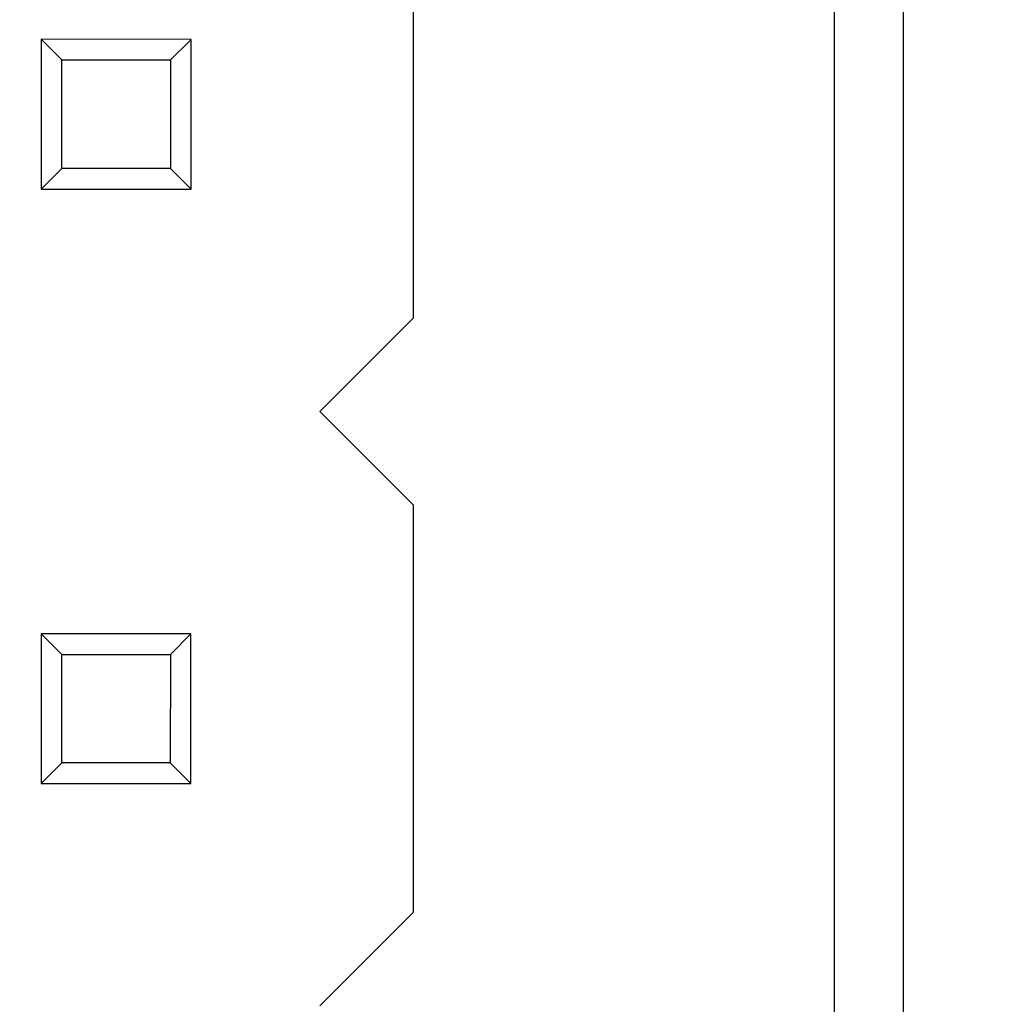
# Model space of a CAD drawing. Header units: millimetres. Extents: x 3 to 124, y -45 to 11.
# Tile 38 of 46: x 113.42 to 117.62, y -20.01 to -15.8. Entities that reach past the tile are written whole.
import ezdxf

# ---------------------------------------------------------------- set-up
doc = ezdxf.new("R2010")
doc.units = ezdxf.units.MM
doc.header["$LTSCALE"] = 1.21
doc.header["$MEASUREMENT"] = 0
doc.header["$PDMODE"] = 3
doc.header["$PDSIZE"] = 0.3125
doc.layers.get('0').update_dxf_attribs({"linetype": 'CONTINUOUS'})
doc.layers.get('DEFPOINTS').update_dxf_attribs({"linetype": 'CONTINUOUS'})
doc.layers.add('Dim', color=3, linetype='CONTINUOUS', lineweight=25)
doc.styles.get("Standard").update_dxf_attribs({"font": 'txt', "width": 0.8})
doc.dimstyles.get("Standard").update_dxf_attribs({"dimtxt": 0.15625, "dimasz": 0.1875, "dimexe": 0.125, "dimexo": 0.0625, "dimgap": 0.09, "dimtad": 0, "dimtih": 1, "dimtoh": 1, "dimzin": 4, "dimdsep": 46, "dimtxsty": 'STANDARD', "dimblk": '_FILLED', "dimblk1": '_FILLED', "dimblk2": '_FILLED', "dimcen": 0.09, "dimazin": 1, "dimtp": 0.01, "dimtm": 0.01, "dimtfac": 1, "dimtofl": 0, "dimtmove": 0, "dimatfit": 3, "dimldrblk": '_FILLED', "dimfxl": 1, "dimtolj": 1, "dimtzin": 4, "dimarcsym": 0})

# ---------------------------------------------------------------- blocks, each defined once
blk = doc.blocks.new('_FILLED')
at = {"color": 0, "linetype": 'ByBlock'}
blk.add_solid([(0, 0), (-1, 0.1667), (-1, -0.1667)], dxfattribs=at)
blk = doc.blocks.new('*D23')
at = {"color": 0, "linetype": 'ByBlock', "lineweight": -2}
for p, q in [((113.4504, 0.2472), (123.4759, 0.2472)), ((123.4134, 0.2472), (123.4134, -17.7412)), ((123.4134, -38.7528), (123.4134, -20.7645)), ((113.4504, -38.7528), (123.4759, -38.7528))]:
    blk.add_line(p, q, dxfattribs=at)
at = {"layer": 'DEFPOINTS', "color": 0, "linetype": 'ByBlock'}
for p in [(113.4192, 0.2472), (113.4192, -38.7528)]:
    blk.add_point(p, dxfattribs=at)
at = {"color": 0, "linetype": 'ByBlock', "lineweight": -2}
for p, rotation in [((123.4134, 0.2472), 90), ((123.4134, -38.7528), 270)]:
    blk.add_blockref('_FILLED', p, dxfattribs=dict(at, rotation=rotation))
at = {"color": 0, "linetype": 'ByBlock', "lineweight": -2, "insert": (123.4134, -19.2528), "char_height": 1, "attachment_point": 5, "rotation": 90}
blk.add_mtext('\\A1;39.00', dxfattribs=at)
blk = doc.blocks.new('*D27')
at = {"color": 0, "linetype": 'ByBlock', "lineweight": -2}
for p, q in [((114.1847, -3.5061), (120.8289, -3.5061)), ((120.7664, -3.5061), (120.7664, -11.3611)), ((120.7664, -28.9061), (120.7664, -21.0511)), ((114.2114, -28.9061), (120.8289, -28.9061))]:
    blk.add_line(p, q, dxfattribs=at)
at = {"layer": 'DEFPOINTS', "color": 0, "linetype": 'ByBlock'}
for p in [(114.1535, -3.5061), (114.1801, -28.9061)]:
    blk.add_point(p, dxfattribs=at)
at = {"color": 0, "linetype": 'ByBlock', "lineweight": -2}
for p, rotation in [((120.7664, -3.5061), 90), ((120.7664, -28.9061), 270)]:
    blk.add_blockref('_FILLED', p, dxfattribs=dict(at, rotation=rotation))
at = {"color": 0, "linetype": 'ByBlock', "lineweight": -2, "insert": (120.7664, -16.2061), "char_height": 1, "attachment_point": 5, "rotation": 90}
blk.add_mtext('\\A1;25.40(=2.54*10)', dxfattribs=at)

msp = doc.modelspace()

# ---------------------------------------------------------------- linework, layer by layer
at = {"color": 7, "linetype": 'Continuous'}
for p, q in [((116.8986, -2.7528), (116.8986, -30.0001)), ((117.1942, -35.7528), (117.1942, -2.7528))]:
    msp.add_line(p, q, dxfattribs=at)
at = {"color": 6, "linetype": 'Continuous'}
for p, q in [((115.101, -17.0762), (115.1013, -15.3362)), ((113.5112, -15.8859), (113.5111, -16.5259)), ((114.1512, -15.8861), (113.5112, -15.8859)), ((113.5994, -15.9741), (113.5112, -15.8859)), ((114.0631, -15.9742), (114.1512, -15.8861)), ((114.1511, -16.5261), (114.1512, -15.8861)), ((113.5993, -16.4378), (113.5994, -15.9741)), ((113.5994, -15.9741), (114.0631, -15.9742)), ((114.0631, -15.9742), (114.063, -16.4379)), ((113.5111, -16.5259), (113.5993, -16.4378)), ((114.063, -16.4379), (113.5993, -16.4378)), ((114.1511, -16.5261), (114.063, -16.4379)), ((113.5111, -16.5259), (114.1511, -16.5261)), ((115.101, -17.0762), (114.701, -17.4762)), ((114.701, -17.4762), (115.1009, -17.8762)), ((115.1006, -19.6162), (115.1009, -17.8762)), ((113.5108, -18.4259), (113.5107, -19.0659)), ((114.1508, -18.4261), (113.5108, -18.4259)), ((113.5989, -18.5141), (113.5108, -18.4259)), ((114.0626, -18.5142), (114.1508, -18.4261)), ((114.1507, -19.0661), (114.1508, -18.4261)), ((113.5988, -18.9778), (113.5989, -18.5141)), ((113.5989, -18.5141), (114.0626, -18.5142)), ((114.0626, -18.5142), (114.0625, -18.9779)), ((113.5107, -19.0659), (113.5988, -18.9778)), ((114.0625, -18.9779), (113.5988, -18.9778)), ((114.1507, -19.0661), (114.0625, -18.9779)), ((113.5107, -19.0659), (114.1507, -19.0661)), ((115.1006, -19.6162), (114.7005, -20.0162))]:
    msp.add_line(p, q, dxfattribs=at)

# ---------------------------------------------------------------- dimensions: what is measured, and where the dimension line sits
at = {"layer": 'Dim'}
dim = msp.add_linear_dim(base=(123.4134, -38.7528), p1=(113.4192, 0.2472), p2=(113.4192, -38.7528), angle=90, dimstyle='STANDARD', override={"dimscale": 0.5, "dimtxt": 2, "dimasz": 2, "dimtih": 0, "dimtoh": 0, "dimzin": 0, "dimcen": 0.198, "dimadec": 0, "dimazin": 0, "dimtp": 0, "dimtm": 0, "dimtdec": 4, "dimtzin": 0}, dxfattribs=at)
dim.commit()
dim.dimension.update_dxf_attribs({"geometry": '*D23', "text_midpoint": (123.4134, -19.2528)})
dim = msp.add_linear_dim(base=(120.7664, -3.5061), p1=(114.1801, -28.9061), p2=(114.1535, -3.5061), angle=90, text='<>(=2.54*10)', dimstyle='STANDARD', override={"dimscale": 0.5, "dimtxt": 2, "dimasz": 2, "dimtih": 0, "dimtoh": 0, "dimzin": 0, "dimpost": '<>', "dimcen": 0.198, "dimadec": 0, "dimazin": 0, "dimtp": 0, "dimtm": 0, "dimtdec": 4, "dimtzin": 0}, dxfattribs=at)
dim.commit()
dim.dimension.update_dxf_attribs({"geometry": '*D27', "text_midpoint": (120.7664, -16.2061)})

doc.saveas('drawing.dxf')
